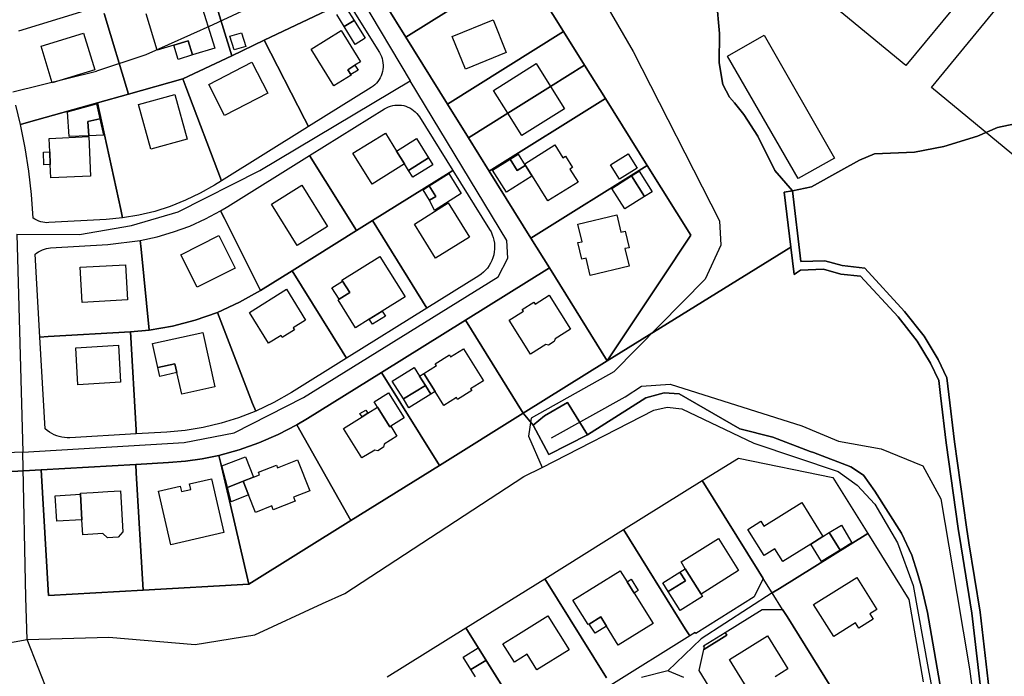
# Model space of a CAD drawing. Extents: x 577960 to 582939, y 6017202 to 6023066.
# Tile 171 of 217: x 579974 to 580208, y 6021856 to 6022012. Entities that reach past the tile are written whole.
import ezdxf

# ---------------------------------------------------------------- set-up
doc = ezdxf.new("R2010")
doc.units = 0
doc.header["$MEASUREMENT"] = 0
doc.linetypes.add('D', pattern=[0])
for name, color, linetype in [('LI__FLUR', 7, 'D'), ('LI__GEB', 7, 'Continuous'), ('LI__GEWAESSE', 7, 'D'), ('LI__STRASSE', 7, 'Continuous')]:
    doc.layers.add(name, color=color, linetype=linetype)

msp = doc.modelspace()

# ---------------------------------------------------------------- linework, layer by layer
at = {"layer": 'LI__FLUR', "color": 8, "linetype": 'D', "true_color": 0x808080}
for p, q in [((580065.969, 6022008.083), (580093.518, 6022025.295)), ((580093.518, 6022025.295), (580065.969, 6022008.083)), ((580093.518, 6022025.295), (580103.443, 6022009.402)), ((580103.443, 6022009.402), (580093.518, 6022025.295)), ((580019.273, 6022021.275), (580024.637, 6022003.686)), ((580024.637, 6022003.686), (580019.273, 6022021.275)), ((580052.045, 6022016.729), (580059.702, 6022004.435)), ((580140.478, 6022008.961), (580139.728, 6022016.957)), ((580139.728, 6022016.957), (580140.478, 6022008.961)), ((579974.087, 6022009.575), (579993.74, 6022015.571)), ((580050.239, 6022015.87), (580032.353, 6022007.364)), ((580032.353, 6022007.364), (580050.239, 6022015.87)), ((580061.13, 6022015.844), (580065.969, 6022008.083)), ((580065.969, 6022008.083), (580061.13, 6022015.844)), ((579994.323, 6022013.659), (580000.147, 6021994.55)), ((580000.147, 6021994.55), (579994.323, 6022013.659)), ((580032.353, 6022007.364), (580024.637, 6022003.686)), ((580024.637, 6022003.686), (580032.353, 6022007.364)), ((580041.965, 6021988.66), (580032.353, 6022007.364)), ((580032.353, 6022007.364), (580041.965, 6021988.66)), ((580065.969, 6022008.083), (580075.885, 6021992.169)), ((580075.885, 6021992.169), (580065.969, 6022008.083)), ((580103.443, 6022009.402), (580075.885, 6021992.169)), ((580075.885, 6021992.169), (580103.443, 6022009.402)), ((580103.443, 6022009.402), (580108.411, 6022001.454)), ((580108.411, 6022001.454), (580103.443, 6022009.402)), ((580140.427, 6022001.994), (580140.478, 6022008.961)), ((580140.478, 6022008.961), (580140.427, 6022001.994)), ((580024.637, 6022003.686), (580013.022, 6021998.158)), ((580013.022, 6021998.158), (580024.637, 6022003.686)), ((580059.702, 6022004.435), (580059.957, 6022003.978)), ((580059.957, 6022003.978), (580060.172, 6022003.502)), ((580060.172, 6022003.502), (580060.344, 6022003.008)), ((580060.344, 6022003.008), (580060.473, 6022002.501)), ((580060.54, 6022000.42), (580060.444, 6021999.906)), ((580060.473, 6022002.501), (580060.558, 6022001.985)), ((580060.591, 6022000.941), (580060.54, 6022000.42)), ((580060.558, 6022001.985), (580060.597, 6022001.463)), ((580060.597, 6022001.463), (580060.591, 6022000.941)), ((580100.328, 6021996.401), (580108.411, 6022001.454)), ((580108.411, 6022001.454), (580100.328, 6021996.401)), ((580108.411, 6022001.454), (580113.379, 6021993.508)), ((580113.379, 6021993.508), (580108.411, 6022001.454)), ((580141.297, 6021996.856), (580140.427, 6022001.994)), ((580140.427, 6022001.994), (580141.297, 6021996.856)), ((580013.022, 6021998.158), (580000.147, 6021994.55)), ((580000.147, 6021994.55), (580013.022, 6021998.158)), ((580013.733, 6021996.29), (580013.022, 6021998.158)), ((580013.022, 6021998.158), (580013.733, 6021996.29)), ((580059.63, 6021997.99), (580059.327, 6021997.564)), ((580059.895, 6021998.441), (580059.63, 6021997.99)), ((580060.12, 6021998.913), (580059.895, 6021998.441)), ((580060.304, 6021999.402), (580060.12, 6021998.913)), ((580060.444, 6021999.906), (580060.304, 6021999.402)), ((580022.218, 6021974.008), (580013.733, 6021996.29)), ((580013.733, 6021996.29), (580022.218, 6021974.008)), ((580057.783, 6021996.168), (580042.879, 6021986.882)), ((580058.213, 6021996.465), (580057.783, 6021996.168)), ((580058.616, 6021996.799), (580058.213, 6021996.465)), ((580058.988, 6021997.166), (580058.616, 6021996.799)), ((580059.327, 6021997.564), (580058.988, 6021997.166)), ((580090.176, 6021990.055), (580100.328, 6021996.401)), ((580100.328, 6021996.401), (580090.176, 6021990.055)), ((580142.866, 6021993.807), (580141.297, 6021996.856)), ((580141.297, 6021996.856), (580142.866, 6021993.807)), ((580000.147, 6021994.55), (579992.75, 6021992.481)), ((579992.75, 6021992.481), (580000.147, 6021994.55)), ((580113.379, 6021993.508), (580085.791, 6021976.266)), ((580085.791, 6021976.266), (580113.379, 6021993.508)), ((580113.379, 6021993.508), (580123.315, 6021977.614)), ((580123.315, 6021977.614), (580113.379, 6021993.508)), ((580143.996, 6021992.518), (580142.866, 6021993.807)), ((580142.866, 6021993.807), (580143.996, 6021992.518)), ((579974.467, 6021987.354), (579973.378, 6021991.902)), ((579992.75, 6021992.481), (579976.392, 6021987.894)), ((579976.392, 6021987.894), (579992.75, 6021992.481)), ((579992.75, 6021992.481), (579998.309, 6021967.145)), ((579998.309, 6021967.145), (579992.75, 6021992.481)), ((580043.139, 6021979.985), (580060.951, 6021991.08)), ((580060.951, 6021991.08), (580061.407, 6021991.335)), ((580061.407, 6021991.335), (580061.884, 6021991.55)), ((580061.884, 6021991.55), (580062.378, 6021991.723)), ((580062.378, 6021991.723), (580062.885, 6021991.852)), ((580062.885, 6021991.852), (580063.401, 6021991.936)), ((580063.401, 6021991.936), (580063.922, 6021991.976)), ((580063.922, 6021991.976), (580064.445, 6021991.97)), ((580064.445, 6021991.97), (580064.966, 6021991.919)), ((580064.966, 6021991.919), (580065.48, 6021991.823)), ((580065.48, 6021991.823), (580065.984, 6021991.683)), ((580065.984, 6021991.683), (580066.473, 6021991.499)), ((580066.473, 6021991.499), (580066.945, 6021991.274)), ((580066.945, 6021991.274), (580067.396, 6021991.009)), ((580067.396, 6021991.009), (580067.822, 6021990.706)), ((580075.885, 6021992.169), (580080.838, 6021984.217)), ((580080.838, 6021984.217), (580075.885, 6021992.169)), ((580146.225, 6021989.719), (580143.996, 6021992.518)), ((580143.996, 6021992.518), (580146.225, 6021989.719)), ((580042.879, 6021986.882), (580041.965, 6021988.66)), ((580041.965, 6021988.66), (580042.879, 6021986.882)), ((580067.822, 6021990.706), (580068.22, 6021990.366)), ((580068.22, 6021990.366), (580068.587, 6021989.994)), ((580068.587, 6021989.994), (580068.921, 6021989.591)), ((580068.921, 6021989.591), (580069.218, 6021989.161)), ((580069.218, 6021989.161), (580077.144, 6021976.436)), ((580080.838, 6021984.217), (580090.176, 6021990.055)), ((580090.176, 6021990.055), (580080.838, 6021984.217)), ((580149.564, 6021984.561), (580146.225, 6021989.719)), ((580146.225, 6021989.719), (580149.564, 6021984.561)), ((579976.392, 6021987.894), (579974.467, 6021987.354)), ((579974.467, 6021987.354), (579976.392, 6021987.894)), ((579975.567, 6021981.846), (579974.467, 6021987.354)), ((580042.639, 6021986.732), (580022.218, 6021974.008)), ((580042.879, 6021986.882), (580042.639, 6021986.732)), ((580206.479, 6021986.609), (580201.691, 6021984.58)), ((580201.691, 6021984.58), (580206.479, 6021986.609)), ((580210.618, 6021987.538), (580206.479, 6021986.609)), ((580206.479, 6021986.609), (580210.618, 6021987.538)), ((580080.838, 6021984.217), (580085.791, 6021976.266)), ((580085.791, 6021976.266), (580080.838, 6021984.217)), ((580153.592, 6021976.444), (580149.564, 6021984.561)), ((580149.564, 6021984.561), (580153.592, 6021976.444)), ((580201.691, 6021984.58), (580193.745, 6021982.151)), ((580193.745, 6021982.151), (580201.691, 6021984.58)), ((579976.446, 6021976.288), (579975.567, 6021981.846)), ((580193.745, 6021982.151), (580186.808, 6021980.742)), ((580186.808, 6021980.742), (580193.745, 6021982.151)), ((580023.727, 6021967.89), (580043.139, 6021979.985)), ((580054.244, 6021962.162), (580043.139, 6021979.985)), ((580043.139, 6021979.985), (580054.244, 6021962.162)), ((580177.282, 6021980.422), (580173.733, 6021978.883)), ((580173.733, 6021978.883), (580177.282, 6021980.422)), ((580186.808, 6021980.742), (580177.282, 6021980.422)), ((580177.282, 6021980.422), (580186.808, 6021980.742)), ((580095.706, 6021960.362), (580123.315, 6021977.614)), ((580123.315, 6021977.614), (580095.706, 6021960.362)), ((580123.315, 6021977.614), (580133.63, 6021961.101)), ((580133.63, 6021961.101), (580123.315, 6021977.614)), ((580173.733, 6021978.883), (580169.315, 6021976.444)), ((580169.315, 6021976.444), (580173.733, 6021978.883)), ((579977.086, 6021970.71), (579976.446, 6021976.288)), ((580076.296, 6021975.907), (580058.062, 6021964.541)), ((580058.062, 6021964.541), (580076.296, 6021975.907)), ((580077.144, 6021976.436), (580076.296, 6021975.907)), ((580076.296, 6021975.907), (580077.144, 6021976.436)), ((580077.144, 6021976.436), (580085.871, 6021962.441)), ((580085.791, 6021976.266), (580095.706, 6021960.362)), ((580095.706, 6021960.362), (580085.791, 6021976.266)), ((580157.82, 6021971.626), (580153.592, 6021976.444)), ((580153.592, 6021976.444), (580157.82, 6021971.626)), ((580169.315, 6021976.444), (580162.318, 6021972.575)), ((580162.318, 6021972.575), (580169.315, 6021976.444)), ((580020.558, 6021972.978), (580017.18, 6021971.039)), ((580022.218, 6021974.008), (580020.558, 6021972.978)), ((580162.318, 6021972.575), (580157.82, 6021971.626)), ((580157.82, 6021971.626), (580162.318, 6021972.575)), ((579977.496, 6021965.103), (579977.086, 6021970.71)), ((580017.18, 6021971.039), (580013.681, 6021969.35)), ((580155.851, 6021971.256), (580157.82, 6021971.626)), ((580157.82, 6021971.626), (580155.851, 6021971.256)), ((580157.41, 6021958.211), (580155.851, 6021971.256)), ((580155.851, 6021971.256), (580157.41, 6021958.211)), ((580159.769, 6021954.803), (580157.82, 6021971.626)), ((580157.82, 6021971.626), (580159.769, 6021954.803)), ((580010.063, 6021967.911), (580006.354, 6021966.731)), ((580013.681, 6021969.35), (580010.063, 6021967.911)), ((580022.018, 6021966.861), (580023.727, 6021967.89)), ((579998.309, 6021967.145), (579998.737, 6021965.192)), ((579998.737, 6021965.192), (579998.309, 6021967.145)), ((580002.576, 6021965.822), (579998.737, 6021965.192)), ((580006.354, 6021966.731), (580002.576, 6021965.822)), ((580018.409, 6021964.932), (580022.018, 6021966.861)), ((580022.018, 6021966.861), (580022.913, 6021965.073)), ((580022.913, 6021965.073), (580022.018, 6021966.861)), ((579977.917, 6021964.84), (579977.496, 6021965.103)), ((579978.358, 6021964.612), (579977.917, 6021964.84)), ((579978.816, 6021964.421), (579978.358, 6021964.612)), ((579979.288, 6021964.268), (579978.816, 6021964.421)), ((579979.771, 6021964.154), (579979.288, 6021964.268)), ((579980.262, 6021964.08), (579979.771, 6021964.154)), ((579980.758, 6021964.046), (579980.262, 6021964.08)), ((579981.254, 6021964.053), (579980.758, 6021964.046)), ((579994.859, 6021964.822), (579981.254, 6021964.053)), ((579998.737, 6021965.192), (579994.859, 6021964.822)), ((580010.842, 6021961.833), (580014.671, 6021963.252)), ((580014.671, 6021963.252), (580018.409, 6021964.932)), ((580022.913, 6021965.073), (580031.474, 6021947.978)), ((580031.474, 6021947.978), (580022.913, 6021965.073)), ((580058.062, 6021964.541), (580054.244, 6021962.162)), ((580054.244, 6021962.162), (580058.062, 6021964.541)), ((580058.062, 6021964.541), (580071.007, 6021943.759)), ((580071.007, 6021943.759), (580058.062, 6021964.541)), ((580002.916, 6021959.784), (580006.914, 6021960.674)), ((580006.914, 6021960.674), (580010.842, 6021961.833)), ((580038.971, 6021952.646), (580054.244, 6021962.162)), ((580054.244, 6021962.162), (580038.971, 6021952.646)), ((580085.871, 6021962.441), (580086.212, 6021961.833)), ((580086.212, 6021961.833), (580086.499, 6021961.198)), ((580086.499, 6021961.198), (580086.73, 6021960.54)), ((580086.73, 6021960.54), (580086.902, 6021959.864)), ((580133.63, 6021961.101), (580126.443, 6021950.275)), ((580126.443, 6021950.275), (580133.63, 6021961.101)), ((579981.654, 6021958.065), (579995.199, 6021958.835)), ((579995.199, 6021958.835), (580002.916, 6021959.784)), ((580003.117, 6021957.795), (580002.916, 6021959.784)), ((580002.916, 6021959.784), (580003.117, 6021957.795)), ((580086.902, 6021959.864), (580087.016, 6021959.176)), ((580087.016, 6021959.176), (580087.069, 6021958.481)), ((580087.069, 6021958.481), (580087.061, 6021957.784)), ((580095.706, 6021960.362), (580100.085, 6021953.335)), ((580100.085, 6021953.335), (580095.706, 6021960.362)), ((580113.819, 6021931.273), (580157.41, 6021958.211)), ((580157.41, 6021958.211), (580113.819, 6021931.273)), ((580157.41, 6021958.211), (580158.18, 6021951.774)), ((580158.18, 6021951.774), (580157.41, 6021958.211)), ((579977.986, 6021956.536), (579978.376, 6021956.858)), ((579979.105, 6021936.894), (579977.986, 6021956.536)), ((579978.376, 6021956.858), (579978.793, 6021957.146)), ((579978.793, 6021957.146), (579979.232, 6021957.398)), ((579979.232, 6021957.398), (579979.69, 6021957.612)), ((579979.69, 6021957.612), (579980.165, 6021957.787)), ((579980.165, 6021957.787), (579980.653, 6021957.921)), ((579980.653, 6021957.921), (579981.15, 6021958.014)), ((579981.15, 6021958.014), (579981.654, 6021958.065)), ((580005.065, 6021938.533), (580003.117, 6021957.795)), ((580003.117, 6021957.795), (580005.065, 6021938.533)), ((580086.865, 6021956.405), (580086.678, 6021955.734)), ((580086.993, 6021957.09), (580086.865, 6021956.405)), ((580087.061, 6021957.784), (580086.993, 6021957.09)), ((580085.778, 6021953.851), (580085.373, 6021953.284)), ((580086.132, 6021954.452), (580085.778, 6021953.851)), ((580086.433, 6021955.081), (580086.132, 6021954.452)), ((580086.678, 6021955.734), (580086.433, 6021955.081)), ((580165.477, 6021954.962), (580159.769, 6021954.803)), ((580159.769, 6021954.803), (580165.477, 6021954.962)), ((580169.585, 6021953.843), (580165.477, 6021954.962)), ((580165.477, 6021954.962), (580169.585, 6021953.843)), ((580174.993, 6021953.213), (580169.585, 6021953.843)), ((580169.585, 6021953.843), (580174.993, 6021953.213)), ((580038.971, 6021952.646), (580031.474, 6021947.978)), ((580031.474, 6021947.978), (580038.971, 6021952.646)), ((580050.867, 6021933.561), (580038.971, 6021952.646)), ((580038.971, 6021952.646), (580050.867, 6021933.561)), ((580083.312, 6021951.426), (580071.007, 6021943.759)), ((580100.085, 6021953.335), (580080.143, 6021940.91)), ((580080.143, 6021940.91), (580100.085, 6021953.335)), ((580083.886, 6021951.821), (580083.312, 6021951.426)), ((580084.424, 6021952.265), (580083.886, 6021951.821)), ((580084.921, 6021952.754), (580084.424, 6021952.265)), ((580085.373, 6021953.284), (580084.921, 6021952.754)), ((580113.819, 6021931.273), (580100.085, 6021953.335)), ((580100.085, 6021953.335), (580113.819, 6021931.273)), ((580158.18, 6021951.774), (580158.74, 6021952.144)), ((580158.74, 6021952.144), (580158.18, 6021951.774)), ((580158.74, 6021952.144), (580159.689, 6021952.773)), ((580159.689, 6021952.773), (580158.74, 6021952.144)), ((580159.689, 6021952.773), (580165.157, 6021952.983)), ((580165.157, 6021952.983), (580159.689, 6021952.773)), ((580165.157, 6021952.983), (580169.245, 6021951.824)), ((580169.245, 6021951.824), (580165.157, 6021952.983)), ((580169.245, 6021951.824), (580173.973, 6021951.314)), ((580173.973, 6021951.314), (580169.245, 6021951.824)), ((580173.973, 6021951.314), (580182.86, 6021941.667)), ((580182.86, 6021941.667), (580173.973, 6021951.314)), ((580184.369, 6021942.937), (580174.993, 6021953.213)), ((580174.993, 6021953.213), (580184.369, 6021942.937)), ((580126.443, 6021950.275), (580113.819, 6021931.273)), ((580113.819, 6021931.273), (580126.443, 6021950.275)), ((580031.474, 6021947.978), (580026.486, 6021945.139)), ((580026.486, 6021945.139), (580031.474, 6021947.978)), ((580026.486, 6021945.139), (580021.268, 6021942.761)), ((580021.268, 6021942.761), (580026.486, 6021945.139)), ((580021.268, 6021942.761), (580016, 6021940.891)), ((580016, 6021940.891), (580021.268, 6021942.761)), ((580029.614, 6021921.145), (580021.268, 6021942.761)), ((580021.268, 6021942.761), (580029.614, 6021921.145)), ((580071.007, 6021943.759), (580051.925, 6021931.864)), ((580189.057, 6021937.119), (580184.369, 6021942.937)), ((580184.369, 6021942.937), (580189.057, 6021937.119)), ((580016, 6021940.891), (580010.583, 6021939.472)), ((580010.583, 6021939.472), (580016, 6021940.891)), ((580080.143, 6021940.91), (580060.212, 6021928.485)), ((580060.212, 6021928.485), (580080.143, 6021940.91)), ((580080.143, 6021940.91), (580093.887, 6021918.849)), ((580093.887, 6021918.849), (580080.143, 6021940.91)), ((580182.86, 6021941.667), (580187.398, 6021935.91)), ((580187.398, 6021935.91), (580182.86, 6021941.667)), ((579981.101, 6021937.008), (580000.597, 6021938.123)), ((580000.597, 6021938.123), (579981.101, 6021937.008)), ((580000.597, 6021938.123), (580005.065, 6021938.533)), ((580005.065, 6021938.533), (580000.597, 6021938.123)), ((580000.597, 6021938.123), (580001.929, 6021914.911)), ((580001.929, 6021914.911), (580000.597, 6021938.123)), ((580010.583, 6021939.472), (580005.065, 6021938.533)), ((580005.065, 6021938.533), (580010.583, 6021939.472)), ((579979.105, 6021936.894), (579981.101, 6021937.008)), ((579981.101, 6021937.008), (579979.105, 6021936.894)), ((579980.355, 6021915.123), (579979.105, 6021936.894)), ((580187.398, 6021935.91), (580190.556, 6021930.692)), ((580190.556, 6021930.692), (580187.398, 6021935.91)), ((580192.386, 6021931.531), (580189.057, 6021937.119)), ((580189.057, 6021937.119), (580192.386, 6021931.531)), ((580051.925, 6021931.864), (580050.867, 6021933.561)), ((580050.867, 6021933.561), (580051.925, 6021931.864)), ((580051.925, 6021931.864), (580038.841, 6021923.718)), ((580093.887, 6021918.849), (580113.819, 6021931.273)), ((580113.819, 6021931.273), (580093.887, 6021918.849)), ((580190.556, 6021930.692), (580192.526, 6021926.623)), ((580192.526, 6021926.623), (580190.556, 6021930.692)), ((580194.435, 6021927.233), (580192.386, 6021931.531)), ((580192.386, 6021931.531), (580194.435, 6021927.233)), ((580060.212, 6021928.485), (580042.679, 6021917.57)), ((580042.679, 6021917.57), (580060.212, 6021928.485)), ((580073.946, 6021906.434), (580060.212, 6021928.485)), ((580060.212, 6021928.485), (580073.946, 6021906.434)), ((580192.526, 6021926.623), (580192.925, 6021923.035)), ((580192.925, 6021923.035), (580192.526, 6021926.623)), ((580194.925, 6021923.234), (580194.435, 6021927.233)), ((580194.435, 6021927.233), (580194.925, 6021923.234)), ((580038.841, 6021923.718), (580034.672, 6021921.339)), ((580122.945, 6021922.446), (580127.323, 6021923.686)), ((580127.323, 6021923.686), (580122.945, 6021922.446)), ((580127.323, 6021923.686), (580130.912, 6021923.446)), ((580130.912, 6021923.446), (580127.323, 6021923.686)), ((580130.912, 6021923.446), (580145.316, 6021915.129)), ((580145.316, 6021915.129), (580130.912, 6021923.446)), ((580196.294, 6021912.059), (580194.925, 6021923.234)), ((580194.925, 6021923.234), (580196.294, 6021912.059)), ((580030.334, 6021919.28), (580029.614, 6021921.145)), ((580029.614, 6021921.145), (580030.334, 6021919.28)), ((580034.672, 6021921.339), (580030.334, 6021919.28)), ((580098.905, 6021918.169), (580104.413, 6021921.387)), ((580104.413, 6021921.387), (580098.905, 6021918.169)), ((580104.413, 6021921.387), (580109.091, 6021913.66)), ((580109.091, 6021913.66), (580104.413, 6021921.387)), ((580109.091, 6021913.66), (580122.945, 6021922.446)), ((580122.945, 6021922.446), (580109.091, 6021913.66)), ((580192.925, 6021923.035), (580194.305, 6021911.799)), ((580194.305, 6021911.799), (580192.925, 6021923.035)), ((580030.334, 6021919.28), (580026.276, 6021917.711)), ((580073.946, 6021906.434), (580093.887, 6021918.849)), ((580093.887, 6021918.849), (580073.946, 6021906.434)), ((580093.887, 6021918.849), (580096.256, 6021916.02)), ((580096.256, 6021916.02), (580093.887, 6021918.849)), ((580022.118, 6021916.421), (580017.879, 6021915.432)), ((580026.276, 6021917.711), (580022.118, 6021916.421)), ((580042.679, 6021917.57), (580040.1, 6021916.031)), ((580040.1, 6021916.031), (580042.679, 6021917.57)), ((580096.256, 6021916.02), (580098.905, 6021918.169)), ((580098.905, 6021918.169), (580096.256, 6021916.02)), ((579980.845, 6021914.71), (579980.355, 6021915.123)), ((579981.366, 6021914.337), (579980.845, 6021914.71)), ((579981.915, 6021914.006), (579981.366, 6021914.337)), ((579982.489, 6021913.719), (579981.915, 6021914.006)), ((580001.986, 6021913.913), (579986.232, 6021913.013)), ((580001.929, 6021914.911), (580001.986, 6021913.913)), ((580001.986, 6021913.913), (580001.929, 6021914.911)), ((580009.253, 6021914.332), (580001.986, 6021913.913)), ((580013.581, 6021914.732), (580009.253, 6021914.332)), ((580017.879, 6021915.432), (580013.581, 6021914.732)), ((580040.1, 6021916.031), (580035.672, 6021913.742)), ((580035.672, 6021913.742), (580040.1, 6021916.031)), ((580040.1, 6021916.031), (580052.925, 6021893.33)), ((580052.925, 6021893.33), (580040.1, 6021916.031)), ((580096.256, 6021916.02), (580099.955, 6021908.992)), ((580099.955, 6021908.992), (580096.256, 6021916.02)), ((580145.316, 6021915.129), (580153.102, 6021913.149)), ((580153.102, 6021913.149), (580145.316, 6021915.129)), ((579983.083, 6021913.479), (579982.489, 6021913.719)), ((579983.694, 6021913.287), (579983.083, 6021913.479)), ((579984.318, 6021913.143), (579983.694, 6021913.287)), ((579984.952, 6021913.049), (579984.318, 6021913.143)), ((579985.591, 6021913.006), (579984.952, 6021913.049)), ((579986.232, 6021913.013), (579985.591, 6021913.006)), ((580031.104, 6021911.763), (580026.406, 6021910.124)), ((580026.406, 6021910.124), (580031.104, 6021911.763)), ((580035.672, 6021913.742), (580031.104, 6021911.763)), ((580031.104, 6021911.763), (580035.672, 6021913.742)), ((580099.955, 6021908.992), (580109.091, 6021913.66)), ((580109.091, 6021913.66), (580099.955, 6021908.992)), ((580153.102, 6021913.149), (580162.025, 6021909.754)), ((580162.025, 6021909.754), (580153.102, 6021913.149)), ((580194.305, 6021911.799), (580197.114, 6021891.477)), ((580197.114, 6021891.477), (580194.305, 6021911.799)), ((580199.093, 6021891.767), (580196.294, 6021912.059)), ((580196.294, 6021912.059), (580199.093, 6021891.767)), ((580026.406, 6021910.124), (580021.598, 6021908.814)), ((580021.598, 6021908.814), (580026.406, 6021910.124)), ((580162.025, 6021909.754), (580162.797, 6021909.46)), ((580162.797, 6021909.46), (580162.025, 6021909.754)), ((580162.797, 6021909.46), (580171.624, 6021906.102)), ((580171.624, 6021906.102), (580162.797, 6021909.46)), ((580009.663, 6021907.095), (580001.866, 6021906.646)), ((580001.866, 6021906.646), (580009.663, 6021907.095)), ((580013.671, 6021907.445), (580009.663, 6021907.095)), ((580009.663, 6021907.095), (580013.671, 6021907.445)), ((580017.65, 6021908.015), (580013.671, 6021907.445)), ((580013.671, 6021907.445), (580017.65, 6021908.015)), ((580021.598, 6021908.814), (580017.65, 6021908.015)), ((580017.65, 6021908.015), (580021.598, 6021908.814)), ((580022.053, 6021906.867), (580021.598, 6021908.814)), ((580021.598, 6021908.814), (580022.053, 6021906.867)), ((580028.735, 6021878.256), (580022.053, 6021906.867)), ((580022.053, 6021906.867), (580028.735, 6021878.256)), ((580136.363, 6021902.832), (580144.941, 6021908.177)), ((580144.941, 6021908.177), (580167.404, 6021903.526)), ((579972.428, 6021904.967), (579979.415, 6021905.367)), ((579979.415, 6021905.367), (579972.428, 6021904.967)), ((580001.866, 6021906.646), (579979.415, 6021905.367)), ((579979.415, 6021905.367), (580001.866, 6021906.646)), ((579979.415, 6021905.367), (579981.134, 6021875.539)), ((579981.134, 6021875.539), (579979.415, 6021905.367)), ((580001.866, 6021906.646), (580001.981, 6021904.65)), ((580001.981, 6021904.65), (580001.866, 6021906.646)), ((580001.981, 6021904.65), (580003.585, 6021876.818)), ((580003.585, 6021876.818), (580001.981, 6021904.65)), ((580052.925, 6021893.33), (580073.946, 6021906.434)), ((580073.946, 6021906.434), (580052.925, 6021893.33)), ((580171.624, 6021906.102), (580174.683, 6021904.083)), ((580174.683, 6021904.083), (580171.624, 6021906.102)), ((580117.664, 6021891.181), (580136.363, 6021902.832)), ((580136.363, 6021902.832), (580149.811, 6021881.269)), ((580149.811, 6021881.269), (580136.363, 6021902.832)), ((580167.404, 6021903.526), (580175.653, 6021890.299)), ((580174.683, 6021904.083), (580177.382, 6021900.354)), ((580177.382, 6021900.354), (580174.683, 6021904.083)), ((580177.382, 6021900.354), (580183.719, 6021890.378)), ((580183.719, 6021890.378), (580177.382, 6021900.354)), ((580028.735, 6021878.256), (580052.925, 6021893.33)), ((580052.925, 6021893.33), (580028.735, 6021878.256)), ((580098.965, 6021879.53), (580117.664, 6021891.181)), ((580132.333, 6021867.637), (580117.664, 6021891.181)), ((580117.664, 6021891.181), (580132.333, 6021867.637)), ((580197.114, 6021891.477), (580197.823, 6021887.089)), ((580197.823, 6021887.089), (580197.114, 6021891.477)), ((580199.703, 6021888.018), (580199.093, 6021891.767)), ((580199.093, 6021891.767), (580199.703, 6021888.018)), ((580154.688, 6021877.224), (580175.653, 6021890.299)), ((580175.653, 6021890.299), (580154.688, 6021877.224)), ((580175.653, 6021890.299), (580185.449, 6021874.589)), ((580183.719, 6021890.378), (580186.118, 6021885.11)), ((580186.118, 6021885.11), (580183.719, 6021890.378)), ((580197.823, 6021887.089), (580200.382, 6021871.335)), ((580200.382, 6021871.335), (580197.823, 6021887.089)), ((580202.362, 6021871.615), (580199.703, 6021888.018)), ((580199.703, 6021888.018), (580202.362, 6021871.615)), ((580186.118, 6021885.11), (580187.478, 6021880.892)), ((580187.478, 6021880.892), (580186.118, 6021885.11)), ((580149.811, 6021881.269), (580150.869, 6021879.573)), ((580150.869, 6021879.573), (580149.811, 6021881.269)), ((580080.266, 6021867.879), (580098.965, 6021879.53)), ((580098.965, 6021879.53), (580113.634, 6021855.986)), ((580113.634, 6021855.986), (580098.965, 6021879.53)), ((580150.869, 6021879.573), (580148.732, 6021875.205)), ((580152.991, 6021876.166), (580150.869, 6021879.573)), ((580187.478, 6021880.892), (580188.497, 6021877.263)), ((580188.497, 6021877.263), (580187.478, 6021880.892)), ((579981.134, 6021875.539), (580003.585, 6021876.818)), ((580003.585, 6021876.818), (579981.134, 6021875.539)), ((580003.585, 6021876.818), (580028.735, 6021878.256)), ((580028.735, 6021878.256), (580003.585, 6021876.818)), ((580152.991, 6021876.166), (580154.688, 6021877.224)), ((580154.688, 6021877.224), (580152.991, 6021876.166)), ((580188.497, 6021877.263), (580189.877, 6021871.485)), ((580189.877, 6021871.485), (580188.497, 6021877.263)), ((580148.732, 6021875.205), (580134.841, 6021866.55)), ((580155.447, 6021872.229), (580152.991, 6021876.166)), ((580185.449, 6021874.589), (580188.795, 6021855.076)), ((580141.781, 6021866.752), (580150.582, 6021872.236)), ((580150.582, 6021872.236), (580155.447, 6021872.229)), ((580156.505, 6021870.532), (580155.447, 6021872.229)), ((580155.447, 6021872.229), (580156.505, 6021870.532)), ((580168.331, 6021851.568), (580156.505, 6021870.532)), ((580156.505, 6021870.532), (580168.331, 6021851.568)), ((580189.877, 6021871.485), (580203.202, 6021794.096)), ((580203.202, 6021794.096), (580189.877, 6021871.485)), ((580200.382, 6021871.335), (580205.241, 6021829.502)), ((580205.241, 6021829.502), (580200.382, 6021871.335)), ((580207.24, 6021829.731), (580202.362, 6021871.615)), ((580202.362, 6021871.615), (580207.24, 6021829.731)), ((580061.567, 6021856.228), (580080.266, 6021867.879)), ((580080.266, 6021867.879), (580094.935, 6021844.334)), ((580094.935, 6021844.334), (580080.266, 6021867.879)), ((580133.39, 6021865.94), (580132.333, 6021867.637)), ((580132.333, 6021867.637), (580133.39, 6021865.94)), ((580133.39, 6021865.94), (580114.691, 6021854.289)), ((580134.709, 6021866.762), (580133.39, 6021865.94)), ((580134.841, 6021866.55), (580134.709, 6021866.762)), ((580136.691, 6021863.581), (580141.781, 6021866.752)), ((580136.751, 6021862.735), (580142.178, 6021866.116)), ((580142.178, 6021866.116), (580136.751, 6021862.735)), ((580142.178, 6021866.116), (580141.781, 6021866.752)), ((580141.781, 6021866.752), (580142.178, 6021866.116)), ((580135.601, 6021857.772), (580136.751, 6021862.735)), ((580136.878, 6021863.281), (580136.691, 6021863.581)), ((580136.751, 6021862.735), (580136.878, 6021863.281)), ((580147.551, 6021838.609), (580135.601, 6021857.772))]:
    msp.add_line(p, q, dxfattribs=at)
at = {"layer": 'LI__GEB', "color": 5, "linetype": 'D', "true_color": 0x0000ff}
for p, q in [((580210.238, 6022032.259), (580184.679, 6022001.334)), ((580190.766, 6021996.145), (580216.496, 6022027.351)), ((580184.679, 6022001.334), (580158.31, 6022023.134)), ((580016.95, 6022017.45), (580020.618, 6022005.465)), ((580051.935, 6022014.91), (580053.724, 6022012.041)), ((580006.954, 6022004.956), (580004.315, 6022013.582)), ((580051.355, 6022010.592), (580049.576, 6022013.441)), ((580053.724, 6022012.041), (580051.355, 6022010.592)), ((580076.99, 6022008.258), (580086.713, 6022012.185)), ((580086.713, 6022012.185), (580089.85, 6022004.439)), ((580043.499, 6022005.205), (580050.616, 6022009.633)), ((580050.616, 6022009.633), (580055.224, 6022002.216)), ((579979.375, 6022005.976), (579989.451, 6022009.054)), ((579989.451, 6022009.054), (579992.11, 6022000.338)), ((580024.237, 6022008.304), (580026.986, 6022009.143)), ((580025.226, 6022005.055), (580024.237, 6022008.304)), ((580026.986, 6022009.143), (580027.975, 6022005.895)), ((580080.12, 6022000.5), (580076.99, 6022008.258)), ((580142.357, 6022003.533), (580151.083, 6022008.571)), ((580151.083, 6022008.571), (580167.806, 6021979.363)), ((579982.044, 6021997.27), (579979.375, 6022005.976)), ((580010.913, 6022006.165), (580006.954, 6022004.956)), ((580014.321, 6022007.204), (580010.913, 6022006.165)), ((580015.341, 6022003.856), (580014.321, 6022007.204)), ((580020.618, 6022005.465), (580015.341, 6022003.856)), ((580027.975, 6022005.895), (580025.226, 6022005.055)), ((580048.906, 6021996.528), (580043.499, 6022005.205)), ((580089.85, 6022004.439), (580080.12, 6022000.5)), ((580159.14, 6021974.535), (580142.357, 6022003.533)), ((579992.11, 6022000.338), (579982.044, 6021997.27)), ((580019.179, 6021996.847), (580029.456, 6022002.133)), ((580029.456, 6022002.133), (580033.227, 6021994.787)), ((580053.904, 6022001.396), (580052.245, 6022000.357)), ((580052.245, 6022000.357), (580052.965, 6021999.177)), ((580055.224, 6022002.216), (580053.904, 6022001.396)), ((580086.8, 6021995.454), (580096.953, 6022001.801)), ((580096.953, 6022001.801), (580100.328, 6021996.401)), ((580053.025, 6021999.077), (580048.906, 6021996.528)), ((580052.965, 6021999.177), (580053.025, 6021999.077)), ((580022.943, 6021989.51), (580019.179, 6021996.847)), ((580100.328, 6021996.401), (580090.176, 6021990.055)), ((580090.176, 6021990.055), (580100.328, 6021996.401)), ((580100.328, 6021996.401), (580103.667, 6021991.061)), ((580211.737, 6021978.872), (580190.766, 6021996.145)), ((580002.492, 6021992.056), (580011.153, 6021994.455)), ((580011.153, 6021994.455), (580014.094, 6021983.853)), ((580033.227, 6021994.787), (580022.943, 6021989.51)), ((580090.176, 6021990.055), (580086.8, 6021995.454)), ((580005.442, 6021981.463), (580002.492, 6021992.056)), ((580103.667, 6021991.061), (580093.514, 6021984.714)), ((579990.521, 6021988.053), (579993.35, 6021988.673)), ((579993.35, 6021988.673), (579994.189, 6021984.844)), ((580093.514, 6021984.714), (580090.176, 6021990.055)), ((579990.691, 6021984.684), (579990.521, 6021988.053)), ((579981.274, 6021984.055), (579990.701, 6021984.495)), ((579981.424, 6021980.876), (579981.274, 6021984.055)), ((579994.189, 6021984.844), (579990.691, 6021984.684)), ((579990.701, 6021984.495), (579991.121, 6021975.088)), ((580053.432, 6021980.523), (580061.148, 6021985.323)), ((580061.148, 6021985.323), (580063.791, 6021981.057)), ((580014.094, 6021983.853), (580005.442, 6021981.463)), ((580094.242, 6021978.023), (580101.354, 6021982.486)), ((580101.354, 6021982.486), (580103.274, 6021979.415)), ((579981.554, 6021977.878), (579981.424, 6021980.876)), ((580057.971, 6021973.216), (580053.432, 6021980.523)), ((580063.791, 6021981.057), (580065.686, 6021977.998)), ((580066.634, 6021976.469), (580071.356, 6021979.409)), ((580071.356, 6021979.409), (580072.368, 6021977.778)), ((580090.749, 6021979.145), (580092.641, 6021980.325)), ((580092.641, 6021980.325), (580094.344, 6021977.585)), ((580103.274, 6021979.415), (580103.902, 6021979.807)), ((580103.902, 6021979.807), (580105.59, 6021977.146)), ((580114.577, 6021977.749), (580118.819, 6021980.391)), ((580118.819, 6021980.391), (580120.945, 6021977.005)), ((580167.806, 6021979.363), (580159.14, 6021974.535)), ((579981.694, 6021974.659), (579981.554, 6021977.878)), ((580065.686, 6021977.998), (580057.971, 6021973.216)), ((580072.368, 6021977.778), (580067.645, 6021974.837)), ((580092.448, 6021976.411), (580090.749, 6021979.145)), ((580094.344, 6021977.585), (580092.448, 6021976.411)), ((580099.744, 6021969.196), (580094.242, 6021978.023)), ((580105.59, 6021977.146), (580104.945, 6021976.743)), ((580116.702, 6021974.359), (580114.577, 6021977.749)), ((580120.945, 6021977.005), (580116.702, 6021974.359)), ((579991.121, 6021975.088), (579981.694, 6021974.659)), ((580067.645, 6021974.837), (580066.634, 6021976.469)), ((580104.945, 6021976.743), (580106.881, 6021973.646)), ((580119.606, 6021975.125), (580121.386, 6021976.245)), ((580122.665, 6021970.257), (580119.606, 6021975.125)), ((580121.386, 6021976.245), (580124.484, 6021971.397)), ((580034.073, 6021968.44), (580041.33, 6021972.928)), ((580041.33, 6021972.928), (580047.397, 6021963.132)), ((580070.111, 6021971.875), (580071.545, 6021972.769)), ((580071.545, 6021972.769), (580073.09, 6021970.29)), ((580106.881, 6021973.646), (580099.744, 6021969.196)), ((580071.646, 6021969.357), (580070.111, 6021971.875)), ((580073.09, 6021970.29), (580071.646, 6021969.357)), ((580124.484, 6021971.397), (580122.665, 6021970.257)), ((580040.15, 6021958.634), (580034.073, 6021968.44)), ((580068.02, 6021963.7), (580076.073, 6021968.717)), ((580076.073, 6021968.717), (580081.105, 6021960.638)), ((580106.842, 6021963.66), (580116.078, 6021965.879)), ((580116.078, 6021965.879), (580117.077, 6021961.761)), ((580047.397, 6021963.132), (580040.15, 6021958.634)), ((580073.027, 6021955.606), (580068.02, 6021963.7)), ((580107.841, 6021959.532), (580106.842, 6021963.66)), ((580012.562, 6021956.435), (580021.598, 6021960.963)), ((580021.598, 6021960.963), (580025.456, 6021953.276)), ((580081.105, 6021960.638), (580073.027, 6021955.606)), ((580117.077, 6021961.761), (580118.057, 6021961.991)), ((580118.057, 6021961.991), (580118.987, 6021958.112)), ((580106.862, 6021959.302), (580107.841, 6021959.532)), ((580107.801, 6021955.414), (580106.862, 6021959.302)), ((580016.41, 6021948.728), (580012.562, 6021956.435)), ((580050.805, 6021950.412), (580059.784, 6021956.014)), ((580059.784, 6021956.014), (580065.799, 6021946.409)), ((580118.987, 6021958.112), (580118.017, 6021957.882)), ((580118.017, 6021957.882), (580119.007, 6021953.754)), ((579988.651, 6021953.447), (579999.447, 6021954.057)), ((579999.447, 6021954.057), (579999.937, 6021945.71)), ((580108.771, 6021955.653), (580107.801, 6021955.414)), ((580109.771, 6021951.525), (580108.771, 6021955.653)), ((580119.007, 6021953.754), (580109.771, 6021951.525)), ((579989.161, 6021945.08), (579988.651, 6021953.447)), ((580025.456, 6021953.276), (580016.41, 6021948.728)), ((580050.969, 6021950.149), (580050.805, 6021950.412)), ((580052.658, 6021947.457), (580050.969, 6021950.149)), ((580028.872, 6021942.754), (580037.654, 6021948.225)), ((580037.654, 6021948.225), (580042.194, 6021940.879)), ((580050.173, 6021945.908), (580052.658, 6021947.457)), ((580096.676, 6021944.718), (580100.055, 6021946.817)), ((580100.055, 6021946.817), (580105.083, 6021938.75)), ((579999.937, 6021945.71), (579989.161, 6021945.08)), ((580049.91, 6021945.745), (580050.173, 6021945.908)), ((580054.044, 6021939.091), (580049.91, 6021945.745)), ((580065.799, 6021946.409), (580060.405, 6021943.051)), ((580093.647, 6021943.429), (580096.416, 6021945.148)), ((580096.416, 6021945.148), (580096.676, 6021944.718)), ((580033.418, 6021935.422), (580028.872, 6021942.754)), ((580060.405, 6021943.051), (580057.318, 6021941.129)), ((580090.539, 6021940.91), (580093.917, 6021943.009)), ((580093.917, 6021943.009), (580093.647, 6021943.429)), ((580042.194, 6021940.879), (580039.257, 6021939.053)), ((580057.318, 6021941.129), (580054.044, 6021939.091)), ((580095.577, 6021932.833), (580090.539, 6021940.91)), ((580005.871, 6021935.356), (580017.762, 6021937.965)), ((580017.762, 6021937.965), (580020.637, 6021925.052)), ((580036.372, 6021937.259), (580033.418, 6021935.422)), ((580036.641, 6021936.826), (580036.372, 6021937.259)), ((580039.521, 6021938.628), (580036.641, 6021936.826)), ((580039.257, 6021939.053), (580039.521, 6021938.628)), ((580105.083, 6021938.75), (580101.454, 6021936.491)), ((579987.606, 6021934.36), (579997.766, 6021934.943)), ((579997.766, 6021934.943), (579998.269, 6021926.17)), ((580007.117, 6021929.636), (580005.871, 6021935.356)), ((580099.205, 6021935.092), (580095.577, 6021932.833)), ((580099.885, 6021934.992), (580099.205, 6021935.092)), ((580101.224, 6021935.842), (580099.885, 6021934.992)), ((580101.454, 6021936.491), (580101.224, 6021935.842)), ((579988.089, 6021925.586), (579987.606, 6021934.36)), ((580072.985, 6021930.555), (580076.36, 6021932.664)), ((580076.36, 6021932.664), (580076.625, 6021932.24)), ((580076.625, 6021932.24), (580079.66, 6021934.136)), ((580079.66, 6021934.136), (580084.413, 6021926.502)), ((580011.177, 6021930.541), (580007.117, 6021929.636)), ((580011.638, 6021928.462), (580011.177, 6021930.541)), ((580070.232, 6021928.246), (580073.251, 6021930.131)), ((580073.251, 6021930.131), (580072.985, 6021930.555)), ((580012.78, 6021923.319), (580011.638, 6021928.462)), ((580072.917, 6021923.938), (580070.232, 6021928.246)), ((579998.269, 6021926.17), (579988.089, 6021925.586)), ((580084.413, 6021926.502), (580081.383, 6021924.62)), ((580020.637, 6021925.052), (580012.78, 6021923.319)), ((580058.482, 6021921.538), (580061.871, 6021923.647)), ((580061.871, 6021923.647), (580065.579, 6021917.7)), ((580065.422, 6021922.208), (580070.626, 6021925.434)), ((580071.941, 6021923.337), (580066.733, 6021920.129)), ((580070.626, 6021925.434), (580071.941, 6021923.337)), ((580074.974, 6021920.639), (580072.917, 6021923.938)), ((580081.652, 6021924.186), (580078.26, 6021922.091)), ((580081.383, 6021924.62), (580081.652, 6021924.186)), ((580059.282, 6021920.259), (580058.482, 6021921.538)), ((580066.733, 6021920.129), (580065.422, 6021922.208)), ((580077.996, 6021922.516), (580074.974, 6021920.639)), ((580078.26, 6021922.091), (580077.996, 6021922.516)), ((580055.583, 6021917.95), (580056.943, 6021918.799)), ((580056.943, 6021918.799), (580059.282, 6021920.259)), ((580062.201, 6021915.591), (580059.282, 6021920.259)), ((580059.282, 6021920.259), (580062.201, 6021915.591)), ((580051.225, 6021915.221), (580055.583, 6021917.95)), ((580065.579, 6021917.7), (580062.391, 6021915.71)), ((580055.574, 6021908.204), (580051.225, 6021915.221)), ((580062.391, 6021915.71), (580062.201, 6021915.591)), ((580062.201, 6021915.591), (580062.391, 6021915.71)), ((580062.391, 6021915.71), (580063.86, 6021913.351)), ((580060.831, 6021911.472), (580060.681, 6021910.773)), ((580063.86, 6021913.351), (580060.831, 6021911.472)), ((580058.602, 6021910.083), (580055.574, 6021908.204)), ((580059.302, 6021909.903), (580058.602, 6021910.083)), ((580060.681, 6021910.773), (580059.302, 6021909.903)), ((580035.524, 6021905.868), (580040.304, 6021907.753)), ((580040.304, 6021907.753), (580043.202, 6021900.388)), ((580030.984, 6021904.819), (580035.271, 6021906.51)), ((580031.237, 6021904.178), (580030.984, 6021904.819)), ((580035.271, 6021906.51), (580035.524, 6021905.868)), ((580014.661, 6021902.027), (580019.839, 6021903.236)), ((580019.839, 6021903.236), (580022.787, 6021890.522)), ((580023.656, 6021901.158), (580027.366, 6021902.652)), ((580027.366, 6021902.652), (580029.823, 6021903.62)), ((580027.366, 6021902.652), (580028.64, 6021899.414)), ((580028.64, 6021899.414), (580027.366, 6021902.652)), ((580029.823, 6021903.62), (580031.237, 6021904.178)), ((579988.741, 6021899.839), (579991.76, 6021900.018)), ((579988.761, 6021899.579), (579988.741, 6021899.839)), ((579991.76, 6021900.018), (579995.219, 6021900.238)), ((579995.219, 6021900.238), (579998.238, 6021900.418)), ((579998.238, 6021900.418), (579998.807, 6021890.662)), ((580007.254, 6021900.298), (580012.442, 6021901.507)), ((580010.183, 6021887.603), (580007.254, 6021900.298)), ((580012.442, 6021901.507), (580012.742, 6021900.208)), ((580012.742, 6021900.208), (580014.971, 6021900.728)), ((580014.971, 6021900.728), (580014.661, 6021902.027)), ((580024.55, 6021897.796), (580023.656, 6021901.158)), ((580043.202, 6021900.388), (580039.33, 6021898.861)), ((579982.764, 6021899.219), (579988.761, 6021899.579)), ((579983.094, 6021893.212), (579982.764, 6021899.219)), ((579988.761, 6021899.579), (579989.091, 6021893.541)), ((579989.091, 6021893.541), (579988.761, 6021899.579)), ((580028.64, 6021899.414), (580024.55, 6021897.796)), ((580030.264, 6021895.287), (580028.64, 6021899.414)), ((580039.693, 6021897.94), (580034.499, 6021895.892)), ((580039.33, 6021898.861), (580039.693, 6021897.94)), ((580151.006, 6021891.992), (580160.016, 6021897.626)), ((580160.016, 6021897.626), (580165.021, 6021889.555)), ((580034.136, 6021896.813), (580030.264, 6021895.287)), ((580034.499, 6021895.892), (580034.136, 6021896.813)), ((579989.091, 6021893.541), (579983.094, 6021893.212)), ((579989.311, 6021889.943), (579989.091, 6021893.541)), ((580147.165, 6021891.255), (580150.259, 6021893.188)), ((580150.259, 6021893.188), (580151.006, 6021891.992)), ((579998.807, 6021890.662), (579997.658, 6021889.393)), ((580022.787, 6021890.522), (580010.183, 6021887.603)), ((580151.035, 6021885.057), (580147.165, 6021891.255)), ((580166.54, 6021890.481), (580169.4, 6021892.225)), ((580169.087, 6021886.319), (580166.54, 6021890.481)), ((580169.4, 6021892.225), (580171.926, 6021888.063)), ((579994.049, 6021890.242), (579989.311, 6021889.943)), ((579995.189, 6021889.253), (579994.049, 6021890.242)), ((579997.658, 6021889.393), (579995.189, 6021889.253)), ((580131.327, 6021883.529), (580140.252, 6021889.087)), ((580140.252, 6021889.087), (580145.001, 6021881.461)), ((580165.021, 6021889.555), (580162.155, 6021887.77)), ((580171.926, 6021888.063), (580169.087, 6021886.319)), ((580153.579, 6021886.645), (580151.035, 6021885.057)), ((580155.474, 6021883.609), (580153.579, 6021886.645)), ((580162.155, 6021887.77), (580155.474, 6021883.609)), ((580132.333, 6021881.918), (580131.327, 6021883.529)), ((580105.677, 6021874.464), (580116.91, 6021881.445)), ((580116.91, 6021881.445), (580118.555, 6021878.807)), ((580126.981, 6021878.579), (580131.06, 6021881.124)), ((580131.06, 6021881.124), (580132.373, 6021879.021)), ((580136.082, 6021875.907), (580132.333, 6021881.918)), ((580145.001, 6021881.461), (580136.082, 6021875.907)), ((580118.555, 6021878.807), (580120.217, 6021876.145)), ((580132.373, 6021879.021), (580128.293, 6021876.476)), ((580162.815, 6021873.429), (580173.071, 6021879.858)), ((580173.071, 6021879.858), (580177.843, 6021872.234)), ((580128.293, 6021876.476), (580126.981, 6021878.579)), ((580109.309, 6021868.63), (580105.677, 6021874.464)), ((580120.217, 6021876.145), (580124.714, 6021868.935)), ((580167.596, 6021865.807), (580162.815, 6021873.429)), ((580177.843, 6021872.234), (580176.16, 6021871.175)), ((580092.087, 6021865.989), (580099.739, 6021870.738)), ((580099.739, 6021870.738), (580104.753, 6021862.673)), ((580112.275, 6021870.485), (580109.555, 6021868.784)), ((580113.647, 6021868.278), (580112.275, 6021870.485)), ((580176.958, 6021869.906), (580173.583, 6021867.777)), ((580176.16, 6021871.175), (580176.958, 6021869.906)), ((580109.555, 6021868.784), (580109.309, 6021868.63)), ((580116.433, 6021863.794), (580113.647, 6021868.278)), ((580124.714, 6021868.935), (580116.433, 6021863.794)), ((580172.763, 6021869.044), (580167.596, 6021865.807)), ((580173.583, 6021867.777), (580172.763, 6021869.044)), ((580089.038, 6021864.114), (580092.076, 6021866.006)), ((580092.076, 6021866.006), (580092.087, 6021865.989)), ((580142.818, 6021860.35), (580151.833, 6021865.973)), ((580151.833, 6021865.973), (580156.72, 6021858.135)), ((580079.612, 6021860.912), (580083.165, 6021863.123)), ((580083.165, 6021863.123), (580085.01, 6021860.153)), ((580091.763, 6021859.757), (580089.038, 6021864.114)), ((580104.753, 6021862.673), (580097.108, 6021857.926)), ((580081.458, 6021857.949), (580079.612, 6021860.912)), ((580085.01, 6021860.153), (580081.458, 6021857.949)), ((580094.793, 6021861.643), (580091.763, 6021859.757)), ((580097.108, 6021857.926), (580094.793, 6021861.643)), ((580147.699, 6021852.5), (580142.818, 6021860.35)), ((580156.72, 6021858.135), (580153.71, 6021856.255))]:
    msp.add_line(p, q, dxfattribs=at)
at = {"layer": 'LI__GEB', "color": 5, "linetype": 'D', "true_color": 0x0100ff}
for p, q in [((580051.355, 6022010.592), (580053.724, 6022012.041)), ((580053.724, 6022012.041), (580056.343, 6022007.833)), ((580053.994, 6022006.364), (580051.355, 6022010.592)), ((580056.343, 6022007.833), (580053.994, 6022006.364)), ((580010.913, 6022006.165), (580014.321, 6022007.204)), ((580011.922, 6022002.807), (580010.913, 6022006.165)), ((580014.321, 6022007.204), (580015.341, 6022003.856)), ((580015.341, 6022003.856), (580011.922, 6022002.807)), ((580052.245, 6022000.357), (580053.904, 6022001.396)), ((580052.965, 6021999.177), (580052.245, 6022000.357)), ((580053.904, 6022001.396), (580054.644, 6022000.207)), ((580054.644, 6022000.207), (580052.965, 6021999.177)), ((579985.673, 6021990.332), (579992.55, 6021992.281)), ((579992.55, 6021992.281), (579993.35, 6021988.673)), ((579986.043, 6021984.465), (579985.673, 6021990.332)), ((579993.35, 6021988.673), (579990.521, 6021988.053)), ((579990.521, 6021988.053), (579990.691, 6021984.684)), ((579990.691, 6021984.684), (579986.043, 6021984.465)), ((580063.791, 6021981.057), (580068.509, 6021983.995)), ((580068.509, 6021983.995), (580071.356, 6021979.409)), ((579979.925, 6021980.806), (579981.424, 6021980.876)), ((579980.055, 6021977.808), (579979.925, 6021980.806)), ((579981.424, 6021980.876), (579981.554, 6021977.878)), ((580065.686, 6021977.998), (580063.791, 6021981.057)), ((580071.356, 6021979.409), (580066.634, 6021976.469)), ((579981.554, 6021977.878), (579980.055, 6021977.808)), ((580066.634, 6021976.469), (580065.686, 6021977.998)), ((580086.582, 6021976.547), (580090.749, 6021979.145)), ((580090.749, 6021979.145), (580092.448, 6021976.411)), ((580092.448, 6021976.411), (580094.344, 6021977.585)), ((580094.344, 6021977.585), (580095.897, 6021975.083)), ((580071.545, 6021972.769), (580076.223, 6021975.684)), ((580076.223, 6021975.684), (580079.138, 6021971.007)), ((580089.855, 6021971.316), (580086.582, 6021976.547)), ((580095.897, 6021975.083), (580089.855, 6021971.316)), ((580114.898, 6021972.177), (580119.606, 6021975.125)), ((580119.606, 6021975.125), (580122.665, 6021970.257)), ((580073.09, 6021970.29), (580071.545, 6021972.769)), ((580071.646, 6021969.357), (580073.09, 6021970.29)), ((580079.138, 6021971.007), (580072.804, 6021966.929)), ((580117.957, 6021967.309), (580114.898, 6021972.177)), ((580122.665, 6021970.257), (580117.957, 6021967.309)), ((580072.804, 6021966.929), (580071.646, 6021969.357)), ((580048.438, 6021948.611), (580050.969, 6021950.149)), ((580050.969, 6021950.149), (580052.658, 6021947.457)), ((580050.173, 6021945.908), (580048.438, 6021948.611)), ((580052.658, 6021947.457), (580050.173, 6021945.908)), ((580057.318, 6021941.129), (580060.405, 6021943.051)), ((580061.152, 6021941.844), (580058.047, 6021939.954)), ((580060.405, 6021943.051), (580061.152, 6021941.844)), ((580058.047, 6021939.954), (580057.318, 6021941.129)), ((580007.117, 6021929.636), (580011.177, 6021930.541)), ((580011.177, 6021930.541), (580011.638, 6021928.462)), ((580007.57, 6021927.558), (580007.117, 6021929.636)), ((580011.638, 6021928.462), (580007.57, 6021927.558)), ((580062.758, 6021926.435), (580067.958, 6021929.69)), ((580067.958, 6021929.69), (580069.246, 6021927.634)), ((580069.246, 6021927.634), (580070.232, 6021928.246)), ((580070.232, 6021928.246), (580072.917, 6021923.938)), ((580065.422, 6021922.208), (580062.758, 6021926.435)), ((580069.246, 6021927.634), (580070.626, 6021925.434)), ((580070.626, 6021925.434), (580069.246, 6021927.634)), ((580070.626, 6021925.434), (580065.422, 6021922.208)), ((580071.941, 6021923.337), (580070.626, 6021925.434)), ((580072.917, 6021923.938), (580071.941, 6021923.337)), ((580055.104, 6021918.719), (580056.463, 6021919.579)), ((580055.583, 6021917.95), (580055.104, 6021918.719)), ((580056.943, 6021918.799), (580055.583, 6021917.95)), ((580056.463, 6021919.579), (580056.943, 6021918.799)), ((580022.284, 6021906.312), (580027.898, 6021908.466)), ((580027.898, 6021908.466), (580029.823, 6021903.62)), ((580023.656, 6021901.158), (580022.284, 6021906.312)), ((580027.366, 6021902.652), (580023.656, 6021901.158)), ((580029.823, 6021903.62), (580027.366, 6021902.652)), ((580165.021, 6021889.555), (580166.54, 6021890.481)), ((580166.54, 6021890.481), (580169.087, 6021886.319)), ((580162.155, 6021887.77), (580165.021, 6021889.555)), ((580164.709, 6021883.631), (580162.155, 6021887.77)), ((580169.087, 6021886.319), (580164.709, 6021883.631)), ((580131.06, 6021881.124), (580132.333, 6021881.918)), ((580132.373, 6021879.021), (580131.06, 6021881.124)), ((580132.333, 6021881.918), (580136.082, 6021875.907)), ((580118.555, 6021878.807), (580119.514, 6021879.405)), ((580120.217, 6021876.145), (580118.555, 6021878.807)), ((580119.514, 6021879.405), (580121.158, 6021876.732)), ((580128.293, 6021876.476), (580132.373, 6021879.021)), ((580121.158, 6021876.732), (580120.217, 6021876.145)), ((580131.101, 6021871.974), (580128.293, 6021876.476)), ((580136.453, 6021875.313), (580131.101, 6021871.974)), ((580136.082, 6021875.907), (580136.453, 6021875.313)), ((580109.555, 6021868.784), (580112.275, 6021870.485)), ((580112.275, 6021870.485), (580113.647, 6021868.278)), ((580110.917, 6021866.582), (580109.555, 6021868.784)), ((580113.647, 6021868.278), (580110.917, 6021866.582)), ((580081.458, 6021857.949), (580085.01, 6021860.153)), ((580085.01, 6021860.153), (580087.936, 6021855.444)), ((580082.523, 6021856.239), (580081.458, 6021857.949))]:
    msp.add_line(p, q, dxfattribs=at)
at = {"layer": 'LI__GEWAESSE', "color": 161, "linetype": 'D', "true_color": 0x56aaff}
for p, q in [((580121.961, 6021925.221), (580128.767, 6021925.707)), ((580128.767, 6021925.707), (580160.006, 6021915.861)), ((580118.071, 6021922.668), (580121.961, 6021925.221)), ((580100.568, 6021912.944), (580118.071, 6021922.668)), ((580160.006, 6021915.861), (580168.757, 6021912.215)), ((580168.757, 6021912.215), (580178.846, 6021910.392)), ((580178.846, 6021910.392), (580188.719, 6021906.369)), ((580188.719, 6021906.369), (580193.034, 6021898.458)), ((580193.034, 6021898.458), (580196.846, 6021875.992)), ((580196.846, 6021875.992), (580199.867, 6021858.184)), ((580199.867, 6021858.184), (580207.418, 6021799.571))]:
    msp.add_line(p, q, dxfattribs=at)
at = {"layer": 'LI__STRASSE', "color": 251, "linetype": 'D', "true_color": 0x646464}
for p, q in [((580050.534, 6022025.293), (580020.175, 6022010.99)), ((580020.175, 6022010.99), (580004.285, 6022003.862)), ((580004.285, 6022003.862), (579992.505, 6022000.011)), ((579972.645, 6021995.102), (579992.505, 6022000.011))]:
    msp.add_line(p, q, dxfattribs=at)
at = {"layer": 'LI__STRASSE', "color": 251, "linetype": 'D', "true_color": 0x656464}
for p, q in [((580052.885, 6022021.471), (580067.035, 6021997.742)), ((580110.745, 6022020.532), (580119.992, 6022004.64)), ((580119.992, 6022004.64), (580140.506, 6021964.477)), ((580031.286, 6021976.421), (580067.035, 6021997.742)), ((580089.941, 6021959.854), (580067.035, 6021997.742)), ((580011.927, 6021966.644), (580031.286, 6021976.421)), ((580000.875, 6021963.394), (580011.927, 6021966.644)), ((579988.523, 6021961.227), (580000.875, 6021963.394)), ((580140.506, 6021964.477), (580140.795, 6021958.698)), ((579973.642, 6021961.299), (579975.087, 6021909.578)), ((579973.642, 6021961.299), (579988.523, 6021961.227)), ((580090.193, 6021955.643), (580089.941, 6021959.854)), ((580140.795, 6021958.698), (580137.039, 6021950.608)), ((580087.919, 6021951.186), (580090.193, 6021955.643)), ((580041.688, 6021922.581), (580087.919, 6021951.186)), ((580137.039, 6021950.608), (580115.368, 6021928.648)), ((580115.368, 6021928.648), (580095.72, 6021917.669)), ((580025.218, 6021914.201), (580041.688, 6021922.581)), ((580098.397, 6021905.963), (580124.841, 6021919.517)), ((580124.841, 6021919.517), (580128.017, 6021920.228)), ((580128.017, 6021920.228), (580131.524, 6021919.849)), ((580131.524, 6021919.849), (580148.586, 6021911.697)), ((580095.72, 6021917.669), (580095.142, 6021913.334)), ((580013.372, 6021911.89), (580025.218, 6021914.201)), ((579975.087, 6021909.578), (580013.372, 6021911.89)), ((580095.142, 6021913.334), (580098.397, 6021905.963)), ((580148.586, 6021911.697), (580168.634, 6021905.014)), ((579975.087, 6021909.578), (579948.793, 6021908.422)), ((579975.739, 6021875.091), (579975.087, 6021909.578)), ((580094.027, 6021903.765), (580098.397, 6021905.963)), ((580168.634, 6021905.014), (580173.176, 6021901.774)), ((580051.512, 6021876.061), (580094.027, 6021903.765)), ((580173.176, 6021901.774), (580177.353, 6021897.216)), ((580177.353, 6021897.216), (580182.721, 6021888.091)), ((580182.721, 6021888.091), (580186.478, 6021877.892)), ((580186.478, 6021877.892), (580190.036, 6021858.193)), ((579976.098, 6021865.081), (579975.739, 6021875.091)), ((580046.196, 6021873.619), (580051.512, 6021876.061)), ((580152.991, 6021876.166), (580136.075, 6021865.258)), ((580030.13, 6021866.237), (580046.196, 6021873.619)), ((579950.801, 6021860.568), (579976.098, 6021865.081)), ((579976.098, 6021865.081), (579995.457, 6021865.659)), ((579981.31, 6021851.847), (579976.098, 6021865.081)), ((579995.457, 6021865.659), (580015.972, 6021863.925)), ((580015.972, 6021863.925), (580030.13, 6021866.237)), ((580136.075, 6021865.258), (580128.168, 6021857.666)), ((580128.168, 6021857.666), (580121.937, 6021856.108)), ((580131.992, 6021856.108), (580128.168, 6021857.666)), ((580190.036, 6021858.193), (580200.971, 6021797.644))]:
    msp.add_line(p, q, dxfattribs=at)

doc.saveas('drawing.dxf')
